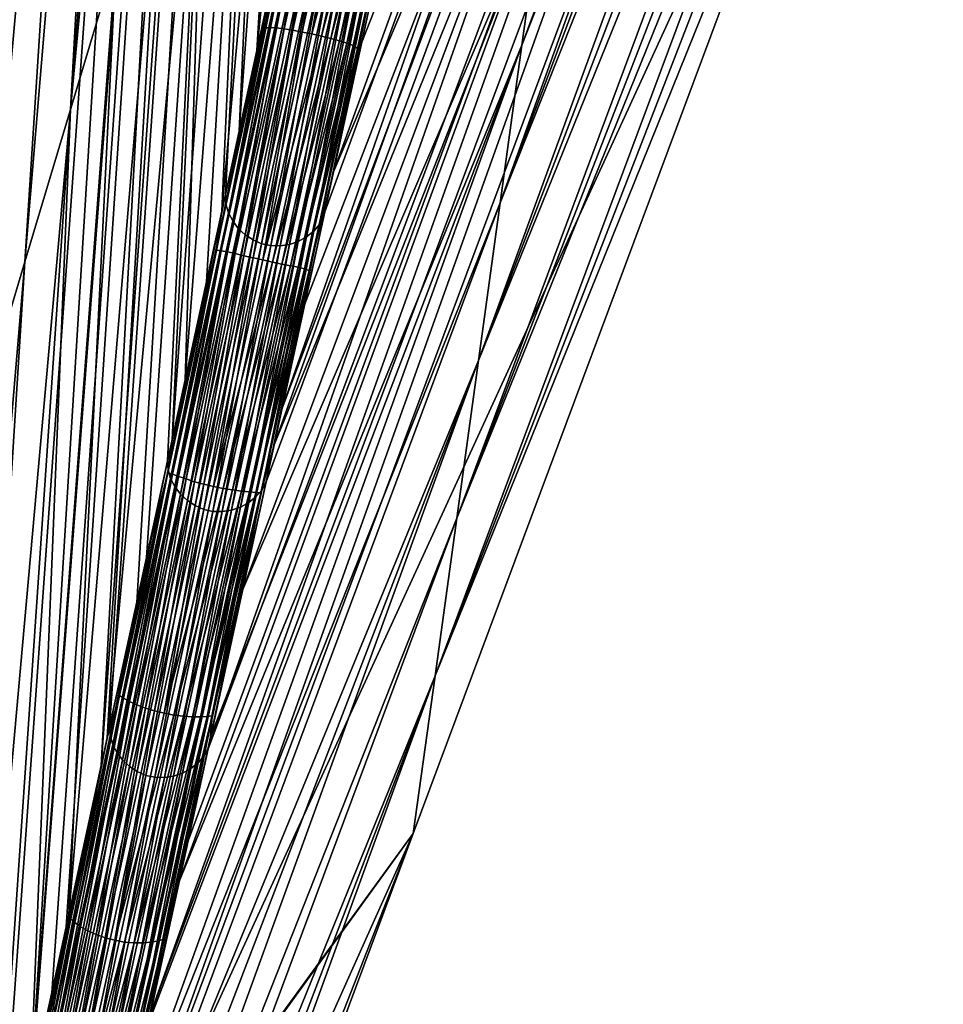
# Model space of a CAD drawing. Header units: millimetres. Extents: x -208 to -25, y 23 to 205.
# Tile 7 of 256: x -133 to -121, y 42 to 56. Entities that reach past the tile are written whole.
import ezdxf

# ---------------------------------------------------------------- set-up
doc = ezdxf.new("R2010")
doc.units = ezdxf.units.MM
doc.header["$LTSCALE"] = 65.185185
for name, color, linetype in [('207', 7, 'CONTINUOUS'), ('239', 7, 'CONTINUOUS'), ('337', 7, 'CONTINUOUS'), ('379', 7, 'CONTINUOUS'), ('396', 7, 'CONTINUOUS'), ('397', 7, 'CONTINUOUS'), ('439', 7, 'CONTINUOUS'), ('458', 7, 'CONTINUOUS')]:
    doc.layers.add(name, color=color, linetype=linetype)

msp = doc.modelspace()

# ---------------------------------------------------------------- linework, layer by layer
at = {"layer": '207', "linetype": 'Continuous'}
for points in [[(-128.44, 78.3, 16.051), (-129.144, 77.199, 27.117), (-130.186, 54.244, 17.906), (-128.44, 78.3, 16.051)], [(-129.749, 56.249, 12.88), (-128.44, 78.3, 16.051), (-130.186, 54.244, 17.906), (-129.749, 56.249, 12.88)], [(-129.144, 77.199, 27.117), (-129.89, 76.03, 38.882), (-131.108, 50.008, 28.51), (-129.144, 77.199, 27.117)], [(-130.636, 52.177, 23.083), (-129.144, 77.199, 27.117), (-131.108, 50.008, 28.51), (-130.636, 52.177, 23.083)], [(-130.375, 53.376, 20.082), (-129.144, 77.199, 27.117), (-130.636, 52.177, 23.083), (-130.375, 53.376, 20.082)], [(-130.186, 54.244, 17.906), (-129.144, 77.199, 27.117), (-130.375, 53.376, 20.082), (-130.186, 54.244, 17.906)], [(-129.89, 76.03, 38.882), (-130.496, 74.408, 47.588), (-132.079, 45.544, 39.663), (-129.89, 76.03, 38.882)], [(-131.965, 46.069, 38.352), (-129.89, 76.03, 38.882), (-132.079, 45.544, 39.663), (-131.965, 46.069, 38.352)], [(-131.593, 47.777, 34.087), (-129.89, 76.03, 38.882), (-131.965, 46.069, 38.352), (-131.593, 47.777, 34.087)], [(-131.17, 49.723, 29.222), (-129.89, 76.03, 38.882), (-131.593, 47.777, 34.087), (-131.17, 49.723, 29.222)], [(-131.108, 50.008, 28.51), (-129.89, 76.03, 38.882), (-131.17, 49.723, 29.222), (-131.108, 50.008, 28.51)], [(-130.496, 74.408, 47.588), (-131.099, 72.792, 56.24), (-133.043, 41.113, 50.715), (-130.496, 74.408, 47.588)], [(-132.759, 42.418, 47.46), (-130.496, 74.408, 47.588), (-133.043, 41.113, 50.715), (-132.759, 42.418, 47.46)], [(-132.561, 43.328, 45.189), (-130.496, 74.408, 47.588), (-132.759, 42.418, 47.46), (-132.561, 43.328, 45.189)], [(-132.079, 45.544, 39.663), (-130.496, 74.408, 47.588), (-132.561, 43.328, 45.189), (-132.079, 45.544, 39.663)], [(-133.043, 41.113, 50.715), (-131.099, 72.792, 56.24), (-133.525, 38.902, 56.24), (-133.043, 41.113, 50.715)]]:
    msp.add_3dface(points, dxfattribs=at)
at = {"layer": '239', "linetype": 'Continuous'}
for points in [[(-129.586, 57, 10.997), (-129.749, 56.249, 12.88), (-130.369, 53.243, 20.061), (-129.586, 57, 10.997)], [(-129.576, 56.884, 10.941), (-129.586, 57, 10.997), (-130.369, 53.243, 20.061), (-129.576, 56.884, 10.941)], [(-130.334, 53.125, 20.017), (-129.576, 56.884, 10.941), (-130.369, 53.243, 20.061), (-130.334, 53.125, 20.017)], [(-129.541, 56.765, 10.897), (-129.576, 56.884, 10.941), (-130.334, 53.125, 20.017), (-129.541, 56.765, 10.897)], [(-130.276, 53.013, 19.977), (-129.541, 56.765, 10.897), (-130.334, 53.125, 20.017), (-130.276, 53.013, 19.977)], [(-129.484, 56.653, 10.857), (-129.541, 56.765, 10.897), (-130.276, 53.013, 19.977), (-129.484, 56.653, 10.857)], [(-130.199, 52.911, 19.943), (-129.484, 56.653, 10.857), (-130.276, 53.013, 19.977), (-130.199, 52.911, 19.943)], [(-129.406, 56.552, 10.823), (-129.484, 56.653, 10.857), (-130.199, 52.911, 19.943), (-129.406, 56.552, 10.823)], [(-128.293, 56.604, 10.941), (-128.374, 56.511, 10.897), (-129.085, 52.964, 20.061), (-128.293, 56.604, 10.941)], [(-129.011, 53.14, 19.936), (-128.293, 56.604, 10.941), (-129.085, 52.964, 20.061), (-129.011, 53.14, 19.936)], [(-128.399, 55.955, 12.88), (-128.293, 56.604, 10.941), (-129.011, 53.14, 19.936), (-128.399, 55.955, 12.88)], [(-130.105, 52.823, 19.916), (-129.406, 56.552, 10.823), (-130.199, 52.911, 19.943), (-130.105, 52.823, 19.916)], [(-129.312, 56.464, 10.796), (-129.406, 56.552, 10.823), (-130.105, 52.823, 19.916), (-129.312, 56.464, 10.796)], [(-129.997, 52.752, 19.897), (-129.312, 56.464, 10.796), (-130.105, 52.823, 19.916), (-129.997, 52.752, 19.897)], [(-129.205, 56.393, 10.777), (-129.312, 56.464, 10.796), (-129.997, 52.752, 19.897), (-129.205, 56.393, 10.777)], [(-128.374, 56.511, 10.897), (-128.473, 56.433, 10.857), (-129.165, 52.871, 20.017), (-128.374, 56.511, 10.897)], [(-129.085, 52.964, 20.061), (-128.374, 56.511, 10.897), (-129.165, 52.871, 20.017), (-129.085, 52.964, 20.061)], [(-129.88, 52.701, 19.887), (-129.205, 56.393, 10.777), (-129.997, 52.752, 19.897), (-129.88, 52.701, 19.887)], [(-129.087, 56.342, 10.767), (-129.205, 56.393, 10.777), (-129.88, 52.701, 19.887), (-129.087, 56.342, 10.767)], [(-129.755, 52.674, 19.887), (-129.087, 56.342, 10.767), (-129.88, 52.701, 19.887), (-129.755, 52.674, 19.887)], [(-128.963, 56.315, 10.767), (-129.087, 56.342, 10.767), (-129.755, 52.674, 19.887), (-128.963, 56.315, 10.767)], [(-128.707, 56.332, 10.796), (-128.834, 56.312, 10.777), (-129.499, 52.691, 19.916), (-128.707, 56.332, 10.796)], [(-129.377, 52.732, 19.943), (-128.707, 56.332, 10.796), (-129.499, 52.691, 19.916), (-129.377, 52.732, 19.943)], [(-128.585, 56.373, 10.823), (-128.707, 56.332, 10.796), (-129.377, 52.732, 19.943), (-128.585, 56.373, 10.823)], [(-129.264, 52.793, 19.977), (-128.585, 56.373, 10.823), (-129.377, 52.732, 19.943), (-129.264, 52.793, 19.977)], [(-128.473, 56.433, 10.857), (-128.585, 56.373, 10.823), (-129.264, 52.793, 19.977), (-128.473, 56.433, 10.857)], [(-129.165, 52.871, 20.017), (-128.473, 56.433, 10.857), (-129.264, 52.793, 19.977), (-129.165, 52.871, 20.017)], [(-129.749, 56.249, 12.88), (-130.186, 54.244, 17.906), (-130.369, 53.243, 20.061), (-129.749, 56.249, 12.88)], [(-129.627, 52.671, 19.897), (-128.963, 56.315, 10.767), (-129.755, 52.674, 19.887), (-129.627, 52.671, 19.897)], [(-128.834, 56.312, 10.777), (-128.963, 56.315, 10.767), (-129.627, 52.671, 19.897), (-128.834, 56.312, 10.777)], [(-129.499, 52.691, 19.916), (-128.834, 56.312, 10.777), (-129.627, 52.671, 19.897), (-129.499, 52.691, 19.916)], [(-130.186, 54.244, 17.906), (-130.375, 53.376, 20.082), (-130.369, 53.243, 20.061), (-130.186, 54.244, 17.906)], [(-130.375, 53.376, 20.082), (-130.636, 52.177, 23.083), (-131.162, 49.599, 29.179), (-130.375, 53.376, 20.082)], [(-130.369, 53.243, 20.061), (-130.375, 53.376, 20.082), (-131.162, 49.599, 29.179), (-130.369, 53.243, 20.061)], [(-131.127, 49.48, 29.135), (-130.369, 53.243, 20.061), (-131.162, 49.599, 29.179), (-131.127, 49.48, 29.135)], [(-130.334, 53.125, 20.017), (-130.369, 53.243, 20.061), (-131.127, 49.48, 29.135), (-130.334, 53.125, 20.017)], [(-131.069, 49.368, 29.095), (-130.334, 53.125, 20.017), (-131.127, 49.48, 29.135), (-131.069, 49.368, 29.095)], [(-130.276, 53.013, 19.977), (-130.334, 53.125, 20.017), (-131.069, 49.368, 29.095), (-130.276, 53.013, 19.977)], [(-129.011, 53.14, 19.936), (-129.085, 52.964, 20.061), (-129.597, 50.446, 26.677), (-129.011, 53.14, 19.936)], [(-130.992, 49.266, 29.061), (-130.276, 53.013, 19.977), (-131.069, 49.368, 29.095), (-130.992, 49.266, 29.061)], [(-130.199, 52.911, 19.943), (-130.276, 53.013, 19.977), (-130.992, 49.266, 29.061), (-130.199, 52.911, 19.943)], [(-129.085, 52.964, 20.061), (-129.165, 52.871, 20.017), (-129.877, 49.319, 29.179), (-129.085, 52.964, 20.061)], [(-129.817, 49.436, 29.203), (-129.085, 52.964, 20.061), (-129.877, 49.319, 29.179), (-129.817, 49.436, 29.203)], [(-129.597, 50.446, 26.677), (-129.085, 52.964, 20.061), (-129.817, 49.436, 29.203), (-129.597, 50.446, 26.677)], [(-130.898, 49.178, 29.034), (-130.199, 52.911, 19.943), (-130.992, 49.266, 29.061), (-130.898, 49.178, 29.034)], [(-130.105, 52.823, 19.916), (-130.199, 52.911, 19.943), (-130.898, 49.178, 29.034), (-130.105, 52.823, 19.916)], [(-130.791, 49.107, 29.015), (-130.105, 52.823, 19.916), (-130.898, 49.178, 29.034), (-130.791, 49.107, 29.015)], [(-129.997, 52.752, 19.897), (-130.105, 52.823, 19.916), (-130.791, 49.107, 29.015), (-129.997, 52.752, 19.897)], [(-129.165, 52.871, 20.017), (-129.264, 52.793, 19.977), (-129.958, 49.226, 29.135), (-129.165, 52.871, 20.017)], [(-129.877, 49.319, 29.179), (-129.165, 52.871, 20.017), (-129.958, 49.226, 29.135), (-129.877, 49.319, 29.179)], [(-130.673, 49.056, 29.005), (-129.997, 52.752, 19.897), (-130.791, 49.107, 29.015), (-130.673, 49.056, 29.005)], [(-129.88, 52.701, 19.887), (-129.997, 52.752, 19.897), (-130.673, 49.056, 29.005), (-129.88, 52.701, 19.887)], [(-130.548, 49.029, 29.005), (-129.88, 52.701, 19.887), (-130.673, 49.056, 29.005), (-130.548, 49.029, 29.005)], [(-129.755, 52.674, 19.887), (-129.88, 52.701, 19.887), (-130.548, 49.029, 29.005), (-129.755, 52.674, 19.887)], [(-129.499, 52.691, 19.916), (-129.627, 52.671, 19.897), (-130.292, 49.046, 29.034), (-129.499, 52.691, 19.916)], [(-130.17, 49.087, 29.061), (-129.499, 52.691, 19.916), (-130.292, 49.046, 29.034), (-130.17, 49.087, 29.061)], [(-129.377, 52.732, 19.943), (-129.499, 52.691, 19.916), (-130.17, 49.087, 29.061), (-129.377, 52.732, 19.943)], [(-130.057, 49.148, 29.095), (-129.377, 52.732, 19.943), (-130.17, 49.087, 29.061), (-130.057, 49.148, 29.095)], [(-129.264, 52.793, 19.977), (-129.377, 52.732, 19.943), (-130.057, 49.148, 29.095), (-129.264, 52.793, 19.977)], [(-129.958, 49.226, 29.135), (-129.264, 52.793, 19.977), (-130.057, 49.148, 29.095), (-129.958, 49.226, 29.135)], [(-130.42, 49.026, 29.015), (-129.755, 52.674, 19.887), (-130.548, 49.029, 29.005), (-130.42, 49.026, 29.015)], [(-129.627, 52.671, 19.897), (-129.755, 52.674, 19.887), (-130.42, 49.026, 29.015), (-129.627, 52.671, 19.897)], [(-130.292, 49.046, 29.034), (-129.627, 52.671, 19.897), (-130.42, 49.026, 29.015), (-130.292, 49.046, 29.034)], [(-130.636, 52.177, 23.083), (-131.108, 50.008, 28.51), (-131.162, 49.599, 29.179), (-130.636, 52.177, 23.083)], [(-131.108, 50.008, 28.51), (-131.17, 49.723, 29.222), (-131.162, 49.599, 29.179), (-131.108, 50.008, 28.51)], [(-131.17, 49.723, 29.222), (-131.593, 47.777, 34.087), (-131.956, 45.95, 38.296), (-131.17, 49.723, 29.222)], [(-131.162, 49.599, 29.179), (-131.17, 49.723, 29.222), (-131.956, 45.95, 38.296), (-131.162, 49.599, 29.179)], [(-131.921, 45.832, 38.251), (-131.162, 49.599, 29.179), (-131.956, 45.95, 38.296), (-131.921, 45.832, 38.251)], [(-131.127, 49.48, 29.135), (-131.162, 49.599, 29.179), (-131.921, 45.832, 38.251), (-131.127, 49.48, 29.135)], [(-131.864, 45.72, 38.212), (-131.127, 49.48, 29.135), (-131.921, 45.832, 38.251), (-131.864, 45.72, 38.212)], [(-131.069, 49.368, 29.095), (-131.127, 49.48, 29.135), (-131.864, 45.72, 38.212), (-131.069, 49.368, 29.095)], [(-131.786, 45.618, 38.177), (-131.069, 49.368, 29.095), (-131.864, 45.72, 38.212), (-131.786, 45.618, 38.177)], [(-130.992, 49.266, 29.061), (-131.069, 49.368, 29.095), (-131.786, 45.618, 38.177), (-130.992, 49.266, 29.061)], [(-129.877, 49.319, 29.179), (-129.958, 49.226, 29.135), (-130.671, 45.671, 38.296), (-129.877, 49.319, 29.179)], [(-130.614, 45.772, 38.36), (-129.877, 49.319, 29.179), (-130.671, 45.671, 38.296), (-130.614, 45.772, 38.36)], [(-129.817, 49.436, 29.203), (-129.877, 49.319, 29.179), (-130.614, 45.772, 38.36), (-129.817, 49.436, 29.203)], [(-131.692, 45.529, 38.15), (-130.992, 49.266, 29.061), (-131.786, 45.618, 38.177), (-131.692, 45.529, 38.15)], [(-130.898, 49.178, 29.034), (-130.992, 49.266, 29.061), (-131.692, 45.529, 38.15), (-130.898, 49.178, 29.034)], [(-131.585, 45.458, 38.131), (-130.898, 49.178, 29.034), (-131.692, 45.529, 38.15), (-131.585, 45.458, 38.131)], [(-130.791, 49.107, 29.015), (-130.898, 49.178, 29.034), (-131.585, 45.458, 38.131), (-130.791, 49.107, 29.015)], [(-129.958, 49.226, 29.135), (-130.057, 49.148, 29.095), (-130.752, 45.577, 38.251), (-129.958, 49.226, 29.135)], [(-130.671, 45.671, 38.296), (-129.958, 49.226, 29.135), (-130.752, 45.577, 38.251), (-130.671, 45.671, 38.296)], [(-131.467, 45.407, 38.121), (-130.791, 49.107, 29.015), (-131.585, 45.458, 38.131), (-131.467, 45.407, 38.121)], [(-130.673, 49.056, 29.005), (-130.791, 49.107, 29.015), (-131.467, 45.407, 38.121), (-130.673, 49.056, 29.005)], [(-131.342, 45.38, 38.121), (-130.673, 49.056, 29.005), (-131.467, 45.407, 38.121), (-131.342, 45.38, 38.121)], [(-130.548, 49.029, 29.005), (-130.673, 49.056, 29.005), (-131.342, 45.38, 38.121), (-130.548, 49.029, 29.005)], [(-130.292, 49.046, 29.034), (-130.42, 49.026, 29.015), (-131.086, 45.397, 38.15), (-130.292, 49.046, 29.034)], [(-130.964, 45.439, 38.177), (-130.292, 49.046, 29.034), (-131.086, 45.397, 38.15), (-130.964, 45.439, 38.177)], [(-130.17, 49.087, 29.061), (-130.292, 49.046, 29.034), (-130.964, 45.439, 38.177), (-130.17, 49.087, 29.061)], [(-130.851, 45.499, 38.212), (-130.17, 49.087, 29.061), (-130.964, 45.439, 38.177), (-130.851, 45.499, 38.212)], [(-130.057, 49.148, 29.095), (-130.17, 49.087, 29.061), (-130.851, 45.499, 38.212), (-130.057, 49.148, 29.095)], [(-130.752, 45.577, 38.251), (-130.057, 49.148, 29.095), (-130.851, 45.499, 38.212), (-130.752, 45.577, 38.251)], [(-131.213, 45.377, 38.131), (-130.548, 49.029, 29.005), (-131.342, 45.38, 38.121), (-131.213, 45.377, 38.131)], [(-130.42, 49.026, 29.015), (-130.548, 49.029, 29.005), (-131.213, 45.377, 38.131), (-130.42, 49.026, 29.015)], [(-131.086, 45.397, 38.15), (-130.42, 49.026, 29.015), (-131.213, 45.377, 38.131), (-131.086, 45.397, 38.15)], [(-131.593, 47.777, 34.087), (-131.965, 46.069, 38.352), (-131.956, 45.95, 38.296), (-131.593, 47.777, 34.087)], [(-131.965, 46.069, 38.352), (-132.079, 45.544, 39.663), (-132.75, 42.299, 47.411), (-131.965, 46.069, 38.352)], [(-131.956, 45.95, 38.296), (-131.965, 46.069, 38.352), (-132.75, 42.299, 47.411), (-131.956, 45.95, 38.296)], [(-132.716, 42.18, 47.367), (-131.956, 45.95, 38.296), (-132.75, 42.299, 47.411), (-132.716, 42.18, 47.367)], [(-131.921, 45.832, 38.251), (-131.956, 45.95, 38.296), (-132.716, 42.18, 47.367), (-131.921, 45.832, 38.251)], [(-132.658, 42.068, 47.327), (-131.921, 45.832, 38.251), (-132.716, 42.18, 47.367), (-132.658, 42.068, 47.327)], [(-131.864, 45.72, 38.212), (-131.921, 45.832, 38.251), (-132.658, 42.068, 47.327), (-131.864, 45.72, 38.212)], [(-132.581, 41.966, 47.293), (-131.864, 45.72, 38.212), (-132.658, 42.068, 47.327), (-132.581, 41.966, 47.293)], [(-131.786, 45.618, 38.177), (-131.864, 45.72, 38.212), (-132.581, 41.966, 47.293), (-131.786, 45.618, 38.177)], [(-130.671, 45.671, 38.296), (-130.752, 45.577, 38.251), (-131.465, 42.02, 47.411), (-130.671, 45.671, 38.296)], [(-131.408, 42.124, 47.46), (-130.671, 45.671, 38.296), (-131.465, 42.02, 47.411), (-131.408, 42.124, 47.46)], [(-130.888, 44.511, 41.505), (-130.671, 45.671, 38.296), (-131.408, 42.124, 47.46), (-130.888, 44.511, 41.505)], [(-130.614, 45.772, 38.36), (-130.671, 45.671, 38.296), (-130.888, 44.511, 41.505), (-130.614, 45.772, 38.36)], [(-132.079, 45.544, 39.663), (-132.561, 43.328, 45.189), (-132.75, 42.299, 47.411), (-132.079, 45.544, 39.663)], [(-132.487, 41.878, 47.266), (-131.786, 45.618, 38.177), (-132.581, 41.966, 47.293), (-132.487, 41.878, 47.266)], [(-131.692, 45.529, 38.15), (-131.786, 45.618, 38.177), (-132.487, 41.878, 47.266), (-131.692, 45.529, 38.15)], [(-132.379, 41.806, 47.246), (-131.692, 45.529, 38.15), (-132.487, 41.878, 47.266), (-132.379, 41.806, 47.246)], [(-131.585, 45.458, 38.131), (-131.692, 45.529, 38.15), (-132.379, 41.806, 47.246), (-131.585, 45.458, 38.131)], [(-130.752, 45.577, 38.251), (-130.851, 45.499, 38.212), (-131.546, 41.926, 47.367), (-130.752, 45.577, 38.251)], [(-131.465, 42.02, 47.411), (-130.752, 45.577, 38.251), (-131.546, 41.926, 47.367), (-131.465, 42.02, 47.411)], [(-132.261, 41.755, 47.236), (-131.585, 45.458, 38.131), (-132.379, 41.806, 47.246), (-132.261, 41.755, 47.236)], [(-131.467, 45.407, 38.121), (-131.585, 45.458, 38.131), (-132.261, 41.755, 47.236), (-131.467, 45.407, 38.121)], [(-132.136, 41.728, 47.236), (-131.467, 45.407, 38.121), (-132.261, 41.755, 47.236), (-132.136, 41.728, 47.236)], [(-131.342, 45.38, 38.121), (-131.467, 45.407, 38.121), (-132.136, 41.728, 47.236), (-131.342, 45.38, 38.121)], [(-131.086, 45.397, 38.15), (-131.213, 45.377, 38.131), (-131.88, 41.746, 47.266), (-131.086, 45.397, 38.15)], [(-131.758, 41.787, 47.293), (-131.086, 45.397, 38.15), (-131.88, 41.746, 47.266), (-131.758, 41.787, 47.293)], [(-130.964, 45.439, 38.177), (-131.086, 45.397, 38.15), (-131.758, 41.787, 47.293), (-130.964, 45.439, 38.177)], [(-131.645, 41.848, 47.327), (-130.964, 45.439, 38.177), (-131.758, 41.787, 47.293), (-131.645, 41.848, 47.327)], [(-130.851, 45.499, 38.212), (-130.964, 45.439, 38.177), (-131.645, 41.848, 47.327), (-130.851, 45.499, 38.212)], [(-131.546, 41.926, 47.367), (-130.851, 45.499, 38.212), (-131.645, 41.848, 47.327), (-131.546, 41.926, 47.367)], [(-132.008, 41.726, 47.246), (-131.342, 45.38, 38.121), (-132.136, 41.728, 47.236), (-132.008, 41.726, 47.246)], [(-131.213, 45.377, 38.131), (-131.342, 45.38, 38.121), (-132.008, 41.726, 47.246), (-131.213, 45.377, 38.131)], [(-131.88, 41.746, 47.266), (-131.213, 45.377, 38.131), (-132.008, 41.726, 47.246), (-131.88, 41.746, 47.266)], [(-132.561, 43.328, 45.189), (-132.759, 42.418, 47.46), (-132.75, 42.299, 47.411), (-132.561, 43.328, 45.189)], [(-132.759, 42.418, 47.46), (-133.043, 41.113, 50.715), (-133.517, 38.729, 56.24), (-132.759, 42.418, 47.46)], [(-132.75, 42.299, 47.411), (-132.759, 42.418, 47.46), (-133.517, 38.729, 56.24), (-132.75, 42.299, 47.411)], [(-132.716, 42.18, 47.367), (-132.75, 42.299, 47.411), (-133.517, 38.729, 56.24), (-132.716, 42.18, 47.367)]]:
    msp.add_3dface(points, dxfattribs=at)
at = {"layer": '337', "linetype": 'Continuous'}
for points in [[(-120.993, 69.707, 16.907), (-120.912, 69.157, 21.297), (-126.308, 55.423, 18.233), (-120.993, 69.707, 16.907)], [(-126.01, 57.586, 10.632), (-120.993, 69.707, 16.907), (-126.308, 55.423, 18.233), (-126.01, 57.586, 10.632)], [(-120.912, 69.157, 21.297), (-120.829, 68.587, 25.839), (-126.607, 53.26, 25.835), (-120.912, 69.157, 21.297)], [(-126.308, 55.423, 18.233), (-120.912, 69.157, 21.297), (-126.607, 53.26, 25.835), (-126.308, 55.423, 18.233)], [(-120.829, 68.587, 25.839), (-120.743, 67.998, 30.544), (-126.607, 53.26, 25.835), (-120.829, 68.587, 25.839)], [(-120.743, 67.998, 30.544), (-120.654, 67.389, 35.408), (-126.905, 51.097, 33.436), (-120.743, 67.998, 30.544)], [(-126.607, 53.26, 25.835), (-120.743, 67.998, 30.544), (-126.905, 51.097, 33.436), (-126.607, 53.26, 25.835)], [(-120.654, 67.389, 35.408), (-120.562, 66.761, 40.43), (-126.905, 51.097, 33.436), (-120.654, 67.389, 35.408)], [(-126.905, 51.097, 33.436), (-120.562, 66.761, 40.43), (-127.203, 48.934, 41.037), (-126.905, 51.097, 33.436)], [(-127.203, 48.934, 41.037), (-120.562, 66.761, 40.43), (-120.622, 65.906, 44.423), (-127.203, 48.934, 41.037)], [(-120.683, 65.058, 48.364), (-127.203, 48.934, 41.037), (-120.622, 65.906, 44.423), (-120.683, 65.058, 48.364)], [(-127.501, 46.771, 48.639), (-127.203, 48.934, 41.037), (-120.683, 65.058, 48.364), (-127.501, 46.771, 48.639)], [(-120.744, 64.21, 52.302), (-127.501, 46.771, 48.639), (-120.683, 65.058, 48.364), (-120.744, 64.21, 52.302)], [(-120.804, 63.362, 56.24), (-127.501, 46.771, 48.639), (-120.744, 64.21, 52.302), (-120.804, 63.362, 56.24)], [(-125.115, 64.075, -12.172), (-125.414, 61.912, -4.571), (-128.893, 53.688, -9.05), (-125.115, 64.075, -12.172)], [(-128.507, 55.464, -13.111), (-125.115, 64.075, -12.172), (-128.893, 53.688, -9.05), (-128.507, 55.464, -13.111)], [(-128.12, 57.244, -17.181), (-125.115, 64.075, -12.172), (-128.507, 55.464, -13.111), (-128.12, 57.244, -17.181)], [(-127.8, 44.609, 56.24), (-127.501, 46.771, 48.639), (-120.804, 63.362, 56.24), (-127.8, 44.609, 56.24)], [(-125.414, 61.912, -4.571), (-125.712, 59.749, 3.03), (-129.708, 49.94, -0.505), (-125.414, 61.912, -4.571)], [(-129.29, 51.861, -4.881), (-125.414, 61.912, -4.571), (-129.708, 49.94, -0.505), (-129.29, 51.861, -4.881)], [(-128.893, 53.688, -9.05), (-125.414, 61.912, -4.571), (-129.29, 51.861, -4.881), (-128.893, 53.688, -9.05)], [(-125.712, 59.749, 3.03), (-126.01, 57.586, 10.632), (-130.141, 47.949, 4.027), (-125.712, 59.749, 3.03)], [(-129.708, 49.94, -0.505), (-125.712, 59.749, 3.03), (-130.141, 47.949, 4.027), (-129.708, 49.94, -0.505)], [(-126.01, 57.586, 10.632), (-126.308, 55.423, 18.233), (-131.011, 43.953, 13.096), (-126.01, 57.586, 10.632)], [(-130.579, 45.937, 8.597), (-126.01, 57.586, 10.632), (-131.011, 43.953, 13.096), (-130.579, 45.937, 8.597)], [(-130.141, 47.949, 4.027), (-126.01, 57.586, 10.632), (-130.579, 45.937, 8.597), (-130.141, 47.949, 4.027)], [(-126.308, 55.423, 18.233), (-126.607, 53.26, 25.835), (-131.87, 40.003, 22.05), (-126.308, 55.423, 18.233)], [(-131.437, 41.992, 17.542), (-126.308, 55.423, 18.233), (-131.87, 40.003, 22.05), (-131.437, 41.992, 17.542)], [(-131.011, 43.953, 13.096), (-126.308, 55.423, 18.233), (-131.437, 41.992, 17.542), (-131.011, 43.953, 13.096)], [(-126.607, 53.26, 25.835), (-126.905, 51.097, 33.436), (-132.32, 37.934, 26.736), (-126.607, 53.26, 25.835)], [(-131.87, 40.003, 22.05), (-126.607, 53.26, 25.835), (-132.32, 37.934, 26.736), (-131.87, 40.003, 22.05)], [(-126.905, 51.097, 33.436), (-127.203, 48.934, 41.037), (-133.267, 33.58, 36.583), (-126.905, 51.097, 33.436)], [(-132.789, 35.777, 31.617), (-126.905, 51.097, 33.436), (-133.267, 33.58, 36.583), (-132.789, 35.777, 31.617)], [(-132.32, 37.934, 26.736), (-126.905, 51.097, 33.436), (-132.789, 35.777, 31.617), (-132.32, 37.934, 26.736)], [(-127.203, 48.934, 41.037), (-127.501, 46.771, 48.639), (-133.743, 31.394, 41.521), (-127.203, 48.934, 41.037)], [(-133.267, 33.58, 36.583), (-127.203, 48.934, 41.037), (-133.743, 31.394, 41.521), (-133.267, 33.58, 36.583)], [(-127.501, 46.771, 48.639), (-127.8, 44.609, 56.24), (-134.689, 27.046, 51.334), (-127.501, 46.771, 48.639)], [(-134.216, 29.22, 46.428), (-127.501, 46.771, 48.639), (-134.689, 27.046, 51.334), (-134.216, 29.22, 46.428)], [(-133.743, 31.394, 41.521), (-127.501, 46.771, 48.639), (-134.216, 29.22, 46.428), (-133.743, 31.394, 41.521)], [(-134.689, 27.046, 51.334), (-127.8, 44.609, 56.24), (-135.161, 24.874, 56.24), (-134.689, 27.046, 51.334)]]:
    msp.add_3dface(points, dxfattribs=at)
at = {"layer": '379', "linetype": 'Continuous'}
for points in [[(-131.107, 72.951, 56.24), (-132.356, 73.261, 56.24), (-152.719, 46.062, 56.24), (-131.107, 72.951, 56.24)], [(-131.099, 72.792, 56.24), (-131.107, 72.951, 56.24), (-152.719, 46.062, 56.24), (-131.099, 72.792, 56.24)], [(-131.099, 72.792, 56.24), (-152.719, 46.062, 56.24), (-134.837, 66.61, 56.24), (-131.099, 72.792, 56.24)], [(-133.525, 38.902, 56.24), (-131.099, 72.792, 56.24), (-135.009, 46.177, 56.24), (-133.525, 38.902, 56.24)], [(-135.009, 46.177, 56.24), (-131.099, 72.792, 56.24), (-133.58, 66.142, 56.24), (-135.009, 46.177, 56.24)], [(-120.298, 70.442, 56.24), (-132.173, 38.607, 56.24), (-120.804, 63.362, 56.24), (-120.298, 70.442, 56.24)], [(-132.173, 38.607, 56.24), (-127.8, 44.609, 56.24), (-120.804, 63.362, 56.24), (-132.173, 38.607, 56.24)], [(-127.8, 44.609, 56.24), (-132.252, 38.453, 56.24), (-136.512, 25.168, 56.24), (-127.8, 44.609, 56.24)], [(-135.161, 24.874, 56.24), (-127.8, 44.609, 56.24), (-136.512, 25.168, 56.24), (-135.161, 24.874, 56.24)], [(-132.173, 38.607, 56.24), (-132.252, 38.453, 56.24), (-127.8, 44.609, 56.24), (-132.173, 38.607, 56.24)]]:
    msp.add_3dface(points, dxfattribs=at)
at = {"layer": '396', "linetype": 'Continuous'}
for points in [[(-129.177, 58.694, -20.173), (-129.838, 55.656, -13.215), (-129.468, 57.538, -17.181), (-129.177, 58.694, -20.173)], [(-129.838, 55.656, -13.215), (-129.177, 58.694, -20.173), (-129.768, 55.667, -13.573), (-129.838, 55.656, -13.215)], [(-129.768, 55.667, -13.573), (-129.177, 58.694, -20.173), (-129.103, 58.72, -20.567), (-129.768, 55.667, -13.573)], [(-129.768, 55.667, -13.573), (-129.103, 58.72, -20.567), (-129.678, 55.662, -13.872), (-129.768, 55.667, -13.573)], [(-129.678, 55.662, -13.872), (-129.103, 58.72, -20.567), (-129.01, 58.729, -20.895), (-129.678, 55.662, -13.872)], [(-129.678, 55.662, -13.872), (-129.01, 58.729, -20.895), (-129.57, 55.649, -14.115), (-129.678, 55.662, -13.872)], [(-129.57, 55.649, -14.115), (-129.01, 58.729, -20.895), (-128.9, 58.726, -21.163), (-129.57, 55.649, -14.115)], [(-129.57, 55.649, -14.115), (-128.9, 58.726, -21.163), (-129.45, 55.629, -14.296), (-129.57, 55.649, -14.115)], [(-129.45, 55.629, -14.296), (-128.9, 58.726, -21.163), (-128.779, 58.714, -21.361), (-129.45, 55.629, -14.296)], [(-129.45, 55.629, -14.296), (-128.779, 58.714, -21.361), (-129.322, 55.604, -14.41), (-129.45, 55.629, -14.296)], [(-129.322, 55.604, -14.41), (-128.779, 58.714, -21.361), (-128.649, 58.694, -21.486), (-129.322, 55.604, -14.41)], [(-129.322, 55.604, -14.41), (-128.649, 58.694, -21.486), (-129.189, 55.578, -14.456), (-129.322, 55.604, -14.41)], [(-129.189, 55.578, -14.456), (-128.649, 58.694, -21.486), (-128.516, 58.67, -21.537), (-129.189, 55.578, -14.456)], [(-129.189, 55.578, -14.456), (-128.516, 58.67, -21.537), (-128.385, 58.636, -21.487), (-129.189, 55.578, -14.456)], [(-129.057, 55.546, -14.41), (-129.189, 55.578, -14.456), (-128.385, 58.636, -21.487), (-129.057, 55.546, -14.41)], [(-129.057, 55.546, -14.41), (-128.385, 58.636, -21.487), (-128.259, 58.601, -21.364), (-129.057, 55.546, -14.41)], [(-128.93, 55.516, -14.298), (-129.057, 55.546, -14.41), (-128.259, 58.601, -21.364), (-128.93, 55.516, -14.298)], [(-128.93, 55.516, -14.298), (-128.259, 58.601, -21.364), (-128.143, 58.562, -21.166), (-128.93, 55.516, -14.298)], [(-128.812, 55.484, -14.118), (-128.93, 55.516, -14.298), (-128.143, 58.562, -21.166), (-128.812, 55.484, -14.118)], [(-128.812, 55.484, -14.118), (-128.143, 58.562, -21.166), (-128.043, 58.519, -20.899), (-128.812, 55.484, -14.118)], [(-128.709, 55.452, -13.875), (-128.812, 55.484, -14.118), (-128.043, 58.519, -20.899), (-128.709, 55.452, -13.875)], [(-128.709, 55.452, -13.875), (-128.043, 58.519, -20.899), (-127.961, 58.472, -20.571), (-128.709, 55.452, -13.875)], [(-128.625, 55.418, -13.577), (-128.709, 55.452, -13.875), (-127.961, 58.472, -20.571), (-128.625, 55.418, -13.577)], [(-128.625, 55.418, -13.577), (-127.961, 58.472, -20.571), (-127.905, 58.417, -20.178), (-128.625, 55.418, -13.577)], [(-128.565, 55.379, -13.22), (-128.625, 55.418, -13.577), (-127.905, 58.417, -20.178), (-128.565, 55.379, -13.22)], [(-128.12, 57.244, -17.181), (-128.565, 55.379, -13.22), (-127.905, 58.417, -20.178), (-128.12, 57.244, -17.181)], [(-129.468, 57.538, -17.181), (-129.838, 55.656, -13.215), (-129.944, 55.349, -12.177), (-129.468, 57.538, -17.181)], [(-128.12, 57.244, -17.181), (-128.507, 55.464, -13.111), (-128.565, 55.379, -13.22), (-128.12, 57.244, -17.181)], [(-129.838, 55.656, -13.215), (-130.501, 52.61, -6.261), (-129.944, 55.349, -12.177), (-129.838, 55.656, -13.215)], [(-130.501, 52.61, -6.261), (-129.838, 55.656, -13.215), (-130.435, 52.605, -6.583), (-130.501, 52.61, -6.261)], [(-130.435, 52.605, -6.583), (-129.838, 55.656, -13.215), (-129.768, 55.667, -13.573), (-130.435, 52.605, -6.583)], [(-130.435, 52.605, -6.583), (-129.768, 55.667, -13.573), (-130.347, 52.588, -6.852), (-130.435, 52.605, -6.583)], [(-130.347, 52.588, -6.852), (-129.768, 55.667, -13.573), (-129.678, 55.662, -13.872), (-130.347, 52.588, -6.852)], [(-130.347, 52.588, -6.852), (-129.678, 55.662, -13.872), (-130.242, 52.564, -7.071), (-130.347, 52.588, -6.852)], [(-130.242, 52.564, -7.071), (-129.678, 55.662, -13.872), (-129.57, 55.649, -14.115), (-130.242, 52.564, -7.071)], [(-130.242, 52.564, -7.071), (-129.57, 55.649, -14.115), (-130.124, 52.536, -7.234), (-130.242, 52.564, -7.071)], [(-130.124, 52.536, -7.234), (-129.57, 55.649, -14.115), (-129.45, 55.629, -14.296), (-130.124, 52.536, -7.234)], [(-130.124, 52.536, -7.234), (-129.45, 55.629, -14.296), (-129.996, 52.506, -7.336), (-130.124, 52.536, -7.234)], [(-129.996, 52.506, -7.336), (-129.45, 55.629, -14.296), (-129.322, 55.604, -14.41), (-129.996, 52.506, -7.336)], [(-129.996, 52.506, -7.336), (-129.322, 55.604, -14.41), (-129.863, 52.478, -7.378), (-129.996, 52.506, -7.336)], [(-129.863, 52.478, -7.378), (-129.322, 55.604, -14.41), (-129.189, 55.578, -14.456), (-129.863, 52.478, -7.378)], [(-129.863, 52.478, -7.378), (-129.189, 55.578, -14.456), (-129.057, 55.546, -14.41), (-129.863, 52.478, -7.378)], [(-129.731, 52.448, -7.337), (-129.863, 52.478, -7.378), (-129.057, 55.546, -14.41), (-129.731, 52.448, -7.337)], [(-129.731, 52.448, -7.337), (-129.057, 55.546, -14.41), (-128.93, 55.516, -14.298), (-129.731, 52.448, -7.337)], [(-129.603, 52.422, -7.235), (-129.731, 52.448, -7.337), (-128.93, 55.516, -14.298), (-129.603, 52.422, -7.235)], [(-129.603, 52.422, -7.235), (-128.93, 55.516, -14.298), (-128.812, 55.484, -14.118), (-129.603, 52.422, -7.235)], [(-129.483, 52.399, -7.073), (-129.603, 52.422, -7.235), (-128.812, 55.484, -14.118), (-129.483, 52.399, -7.073)], [(-129.483, 52.399, -7.073), (-128.812, 55.484, -14.118), (-128.709, 55.452, -13.875), (-129.483, 52.399, -7.073)], [(-129.378, 52.377, -6.855), (-129.483, 52.399, -7.073), (-128.709, 55.452, -13.875), (-129.378, 52.377, -6.855)], [(-129.378, 52.377, -6.855), (-128.709, 55.452, -13.875), (-128.625, 55.418, -13.577), (-129.378, 52.377, -6.855)], [(-129.29, 52.356, -6.587), (-129.378, 52.377, -6.855), (-128.625, 55.418, -13.577), (-129.29, 52.356, -6.587)], [(-129.29, 52.356, -6.587), (-128.625, 55.418, -13.577), (-128.565, 55.379, -13.22), (-129.29, 52.356, -6.587)], [(-128.507, 55.464, -13.111), (-128.893, 53.688, -9.05), (-128.565, 55.379, -13.22), (-128.507, 55.464, -13.111)], [(-129.944, 55.349, -12.177), (-130.501, 52.61, -6.261), (-130.423, 53.148, -7.147), (-129.944, 55.349, -12.177)], [(-129.228, 52.333, -6.265), (-129.29, 52.356, -6.587), (-128.565, 55.379, -13.22), (-129.228, 52.333, -6.265)], [(-128.893, 53.688, -9.05), (-129.228, 52.333, -6.265), (-128.565, 55.379, -13.22), (-128.893, 53.688, -9.05)], [(-128.893, 53.688, -9.05), (-129.29, 51.861, -4.881), (-129.228, 52.333, -6.265), (-128.893, 53.688, -9.05)], [(-130.423, 53.148, -7.147), (-130.501, 52.61, -6.261), (-130.927, 50.835, -1.873), (-130.423, 53.148, -7.147)], [(-130.501, 52.61, -6.261), (-131.166, 49.558, 0.69), (-130.927, 50.835, -1.873), (-130.501, 52.61, -6.261)], [(-131.166, 49.558, 0.69), (-130.501, 52.61, -6.261), (-131.103, 49.538, 0.404), (-131.166, 49.558, 0.69)], [(-131.103, 49.538, 0.404), (-130.501, 52.61, -6.261), (-130.435, 52.605, -6.583), (-131.103, 49.538, 0.404)], [(-131.103, 49.538, 0.404), (-130.435, 52.605, -6.583), (-131.018, 49.507, 0.165), (-131.103, 49.538, 0.404)], [(-131.018, 49.507, 0.165), (-130.435, 52.605, -6.583), (-130.347, 52.588, -6.852), (-131.018, 49.507, 0.165)], [(-131.018, 49.507, 0.165), (-130.347, 52.588, -6.852), (-130.915, 49.473, -0.03), (-131.018, 49.507, 0.165)], [(-130.915, 49.473, -0.03), (-130.347, 52.588, -6.852), (-130.242, 52.564, -7.071), (-130.915, 49.473, -0.03)], [(-130.915, 49.473, -0.03), (-130.242, 52.564, -7.071), (-130.798, 49.436, -0.175), (-130.915, 49.473, -0.03)], [(-130.798, 49.436, -0.175), (-130.242, 52.564, -7.071), (-130.124, 52.536, -7.234), (-130.798, 49.436, -0.175)], [(-130.798, 49.436, -0.175), (-130.124, 52.536, -7.234), (-130.672, 49.401, -0.266), (-130.798, 49.436, -0.175)], [(-130.672, 49.401, -0.266), (-130.124, 52.536, -7.234), (-129.996, 52.506, -7.336), (-130.672, 49.401, -0.266)], [(-130.672, 49.401, -0.266), (-129.996, 52.506, -7.336), (-130.539, 49.372, -0.303), (-130.672, 49.401, -0.266)], [(-130.539, 49.372, -0.303), (-129.996, 52.506, -7.336), (-129.863, 52.478, -7.378), (-130.539, 49.372, -0.303)], [(-130.539, 49.372, -0.303), (-129.863, 52.478, -7.378), (-129.731, 52.448, -7.337), (-130.539, 49.372, -0.303)], [(-130.407, 49.343, -0.266), (-130.539, 49.372, -0.303), (-129.731, 52.448, -7.337), (-130.407, 49.343, -0.266)], [(-130.407, 49.343, -0.266), (-129.731, 52.448, -7.337), (-129.603, 52.422, -7.235), (-130.407, 49.343, -0.266)], [(-130.277, 49.323, -0.176), (-130.407, 49.343, -0.266), (-129.603, 52.422, -7.235), (-130.277, 49.323, -0.176)], [(-130.277, 49.323, -0.176), (-129.603, 52.422, -7.235), (-129.483, 52.399, -7.073), (-130.277, 49.323, -0.176)], [(-130.156, 49.307, -0.032), (-130.277, 49.323, -0.176), (-129.483, 52.399, -7.073), (-130.156, 49.307, -0.032)], [(-130.156, 49.307, -0.032), (-129.483, 52.399, -7.073), (-129.378, 52.377, -6.855), (-130.156, 49.307, -0.032)], [(-130.047, 49.296, 0.162), (-130.156, 49.307, -0.032), (-129.378, 52.377, -6.855), (-130.047, 49.296, 0.162)], [(-130.047, 49.296, 0.162), (-129.378, 52.377, -6.855), (-129.29, 52.356, -6.587), (-130.047, 49.296, 0.162)], [(-129.957, 49.288, 0.401), (-130.047, 49.296, 0.162), (-129.29, 52.356, -6.587), (-129.957, 49.288, 0.401)], [(-129.957, 49.288, 0.401), (-129.29, 52.356, -6.587), (-129.228, 52.333, -6.265), (-129.957, 49.288, 0.401)], [(-129.891, 49.281, 0.686), (-129.957, 49.288, 0.401), (-129.228, 52.333, -6.265), (-129.891, 49.281, 0.686)], [(-129.708, 49.94, -0.505), (-129.891, 49.281, 0.686), (-129.228, 52.333, -6.265), (-129.708, 49.94, -0.505)], [(-129.29, 51.861, -4.881), (-129.708, 49.94, -0.505), (-129.228, 52.333, -6.265), (-129.29, 51.861, -4.881)], [(-130.927, 50.835, -1.873), (-131.166, 49.558, 0.69), (-131.457, 48.397, 3.675), (-130.927, 50.835, -1.873)], [(-129.708, 49.94, -0.505), (-130.141, 47.949, 4.027), (-129.891, 49.281, 0.686), (-129.708, 49.94, -0.505)], [(-131.166, 49.558, 0.69), (-131.831, 46.501, 7.639), (-131.457, 48.397, 3.675), (-131.166, 49.558, 0.69)], [(-131.831, 46.501, 7.639), (-131.166, 49.558, 0.69), (-131.772, 46.465, 7.388), (-131.831, 46.501, 7.639)], [(-131.772, 46.465, 7.388), (-131.166, 49.558, 0.69), (-131.103, 49.538, 0.404), (-131.772, 46.465, 7.388)], [(-131.772, 46.465, 7.388), (-131.103, 49.538, 0.404), (-131.69, 46.421, 7.179), (-131.772, 46.465, 7.388)], [(-131.69, 46.421, 7.179), (-131.103, 49.538, 0.404), (-131.018, 49.507, 0.165), (-131.69, 46.421, 7.179)], [(-131.69, 46.421, 7.179), (-131.018, 49.507, 0.165), (-131.589, 46.376, 7.009), (-131.69, 46.421, 7.179)], [(-131.589, 46.376, 7.009), (-131.018, 49.507, 0.165), (-130.915, 49.473, -0.03), (-131.589, 46.376, 7.009)], [(-131.589, 46.376, 7.009), (-130.915, 49.473, -0.03), (-131.474, 46.331, 6.882), (-131.589, 46.376, 7.009)], [(-131.474, 46.331, 6.882), (-130.915, 49.473, -0.03), (-130.798, 49.436, -0.175), (-131.474, 46.331, 6.882)], [(-131.474, 46.331, 6.882), (-130.798, 49.436, -0.175), (-131.349, 46.291, 6.802), (-131.474, 46.331, 6.882)], [(-131.349, 46.291, 6.802), (-130.798, 49.436, -0.175), (-130.672, 49.401, -0.266), (-131.349, 46.291, 6.802)], [(-131.349, 46.291, 6.802), (-130.672, 49.401, -0.266), (-131.216, 46.26, 6.77), (-131.349, 46.291, 6.802)], [(-131.216, 46.26, 6.77), (-130.672, 49.401, -0.266), (-130.539, 49.372, -0.303), (-131.216, 46.26, 6.77)], [(-131.216, 46.26, 6.77), (-130.539, 49.372, -0.303), (-130.407, 49.343, -0.266), (-131.216, 46.26, 6.77)], [(-131.083, 46.233, 6.802), (-131.216, 46.26, 6.77), (-130.407, 49.343, -0.266), (-131.083, 46.233, 6.802)], [(-131.083, 46.233, 6.802), (-130.407, 49.343, -0.266), (-130.277, 49.323, -0.176), (-131.083, 46.233, 6.802)], [(-130.952, 46.218, 6.881), (-131.083, 46.233, 6.802), (-130.277, 49.323, -0.176), (-130.952, 46.218, 6.881)], [(-130.952, 46.218, 6.881), (-130.277, 49.323, -0.176), (-130.156, 49.307, -0.032), (-130.952, 46.218, 6.881)], [(-130.829, 46.21, 7.007), (-130.952, 46.218, 6.881), (-130.156, 49.307, -0.032), (-130.829, 46.21, 7.007)], [(-130.829, 46.21, 7.007), (-130.156, 49.307, -0.032), (-130.047, 49.296, 0.162), (-130.829, 46.21, 7.007)], [(-130.719, 46.21, 7.177), (-130.829, 46.21, 7.007), (-130.047, 49.296, 0.162), (-130.719, 46.21, 7.177)], [(-130.719, 46.21, 7.177), (-130.047, 49.296, 0.162), (-129.957, 49.288, 0.401), (-130.719, 46.21, 7.177)], [(-130.626, 46.215, 7.386), (-130.719, 46.21, 7.177), (-129.957, 49.288, 0.401), (-130.626, 46.215, 7.386)], [(-130.626, 46.215, 7.386), (-129.957, 49.288, 0.401), (-129.891, 49.281, 0.686), (-130.626, 46.215, 7.386)], [(-130.556, 46.223, 7.636), (-130.626, 46.215, 7.386), (-129.891, 49.281, 0.686), (-130.556, 46.223, 7.636)], [(-130.141, 47.949, 4.027), (-130.556, 46.223, 7.636), (-129.891, 49.281, 0.686), (-130.141, 47.949, 4.027)], [(-131.457, 48.397, 3.675), (-131.831, 46.501, 7.639), (-131.996, 45.922, 9.295), (-131.457, 48.397, 3.675)], [(-130.141, 47.949, 4.027), (-130.579, 45.937, 8.597), (-130.556, 46.223, 7.636), (-130.141, 47.949, 4.027)], [(-131.831, 46.501, 7.639), (-132.498, 43.44, 14.586), (-131.996, 45.922, 9.295), (-131.831, 46.501, 7.639)], [(-132.498, 43.44, 14.586), (-131.831, 46.501, 7.639), (-132.441, 43.388, 14.371), (-132.498, 43.44, 14.586)], [(-132.441, 43.388, 14.371), (-131.831, 46.501, 7.639), (-131.772, 46.465, 7.388), (-132.441, 43.388, 14.371)], [(-132.441, 43.388, 14.371), (-131.772, 46.465, 7.388), (-132.362, 43.331, 14.192), (-132.441, 43.388, 14.371)], [(-132.362, 43.331, 14.192), (-131.772, 46.465, 7.388), (-131.69, 46.421, 7.179), (-132.362, 43.331, 14.192)], [(-132.362, 43.331, 14.192), (-131.69, 46.421, 7.179), (-132.264, 43.275, 14.046), (-132.362, 43.331, 14.192)], [(-132.264, 43.275, 14.046), (-131.69, 46.421, 7.179), (-131.589, 46.376, 7.009), (-132.264, 43.275, 14.046)], [(-132.264, 43.275, 14.046), (-131.589, 46.376, 7.009), (-132.151, 43.222, 13.937), (-132.264, 43.275, 14.046)], [(-132.151, 43.222, 13.937), (-131.589, 46.376, 7.009), (-131.474, 46.331, 6.882), (-132.151, 43.222, 13.937)], [(-132.151, 43.222, 13.937), (-131.474, 46.331, 6.882), (-132.026, 43.177, 13.868), (-132.151, 43.222, 13.937)], [(-132.026, 43.177, 13.868), (-131.474, 46.331, 6.882), (-131.349, 46.291, 6.802), (-132.026, 43.177, 13.868)], [(-132.026, 43.177, 13.868), (-131.349, 46.291, 6.802), (-131.894, 43.144, 13.841), (-132.026, 43.177, 13.868)], [(-131.894, 43.144, 13.841), (-131.349, 46.291, 6.802), (-131.216, 46.26, 6.77), (-131.894, 43.144, 13.841)], [(-131.894, 43.144, 13.841), (-131.216, 46.26, 6.77), (-131.083, 46.233, 6.802), (-131.894, 43.144, 13.841)], [(-131.761, 43.119, 13.868), (-131.894, 43.144, 13.841), (-131.083, 46.233, 6.802), (-131.761, 43.119, 13.868)], [(-131.761, 43.119, 13.868), (-131.083, 46.233, 6.802), (-130.952, 46.218, 6.881), (-131.761, 43.119, 13.868)], [(-131.629, 43.109, 13.936), (-131.761, 43.119, 13.868), (-130.952, 46.218, 6.881), (-131.629, 43.109, 13.936)], [(-131.629, 43.109, 13.936), (-130.952, 46.218, 6.881), (-130.829, 46.21, 7.007), (-131.629, 43.109, 13.936)], [(-131.504, 43.109, 14.045), (-131.629, 43.109, 13.936), (-130.829, 46.21, 7.007), (-131.504, 43.109, 14.045)], [(-131.504, 43.109, 14.045), (-130.829, 46.21, 7.007), (-130.719, 46.21, 7.177), (-131.504, 43.109, 14.045)], [(-131.391, 43.119, 14.19), (-131.504, 43.109, 14.045), (-130.719, 46.21, 7.177), (-131.391, 43.119, 14.19)], [(-131.391, 43.119, 14.19), (-130.719, 46.21, 7.177), (-130.626, 46.215, 7.386), (-131.391, 43.119, 14.19)], [(-131.295, 43.138, 14.369), (-131.391, 43.119, 14.19), (-130.626, 46.215, 7.386), (-131.295, 43.138, 14.369)], [(-131.295, 43.138, 14.369), (-130.626, 46.215, 7.386), (-130.556, 46.223, 7.636), (-131.295, 43.138, 14.369)], [(-131.222, 43.162, 14.583), (-131.295, 43.138, 14.369), (-130.556, 46.223, 7.636), (-131.222, 43.162, 14.583)], [(-131.011, 43.953, 13.096), (-131.222, 43.162, 14.583), (-130.556, 46.223, 7.636), (-131.011, 43.953, 13.096)], [(-130.579, 45.937, 8.597), (-131.011, 43.953, 13.096), (-130.556, 46.223, 7.636), (-130.579, 45.937, 8.597)], [(-131.996, 45.922, 9.295), (-132.498, 43.44, 14.586), (-132.525, 43.492, 14.806), (-131.996, 45.922, 9.295)], [(-131.011, 43.953, 13.096), (-131.437, 41.992, 17.542), (-131.222, 43.162, 14.583), (-131.011, 43.953, 13.096)], [(-132.498, 43.44, 14.586), (-133.165, 40.376, 21.531), (-132.525, 43.492, 14.806), (-132.498, 43.44, 14.586)], [(-132.525, 43.492, 14.806), (-133.165, 40.376, 21.531), (-133.052, 41.069, 20.301), (-132.525, 43.492, 14.806)], [(-133.165, 40.376, 21.531), (-132.498, 43.44, 14.586), (-133.112, 40.308, 21.352), (-133.165, 40.376, 21.531)], [(-133.112, 40.308, 21.352), (-132.498, 43.44, 14.586), (-132.441, 43.388, 14.371), (-133.112, 40.308, 21.352)], [(-133.112, 40.308, 21.352), (-132.441, 43.388, 14.371), (-133.036, 40.237, 21.203), (-133.112, 40.308, 21.352)], [(-133.036, 40.237, 21.203), (-132.441, 43.388, 14.371), (-132.362, 43.331, 14.192), (-133.036, 40.237, 21.203)], [(-133.036, 40.237, 21.203), (-132.362, 43.331, 14.192), (-132.94, 40.17, 21.081), (-133.036, 40.237, 21.203)], [(-132.94, 40.17, 21.081), (-132.362, 43.331, 14.192), (-132.264, 43.275, 14.046), (-132.94, 40.17, 21.081)], [(-132.94, 40.17, 21.081), (-132.264, 43.275, 14.046), (-132.828, 40.11, 20.991), (-132.94, 40.17, 21.081)], [(-132.828, 40.11, 20.991), (-132.264, 43.275, 14.046), (-132.151, 43.222, 13.937), (-132.828, 40.11, 20.991)], [(-132.828, 40.11, 20.991), (-132.151, 43.222, 13.937), (-132.705, 40.06, 20.933), (-132.828, 40.11, 20.991)], [(-132.705, 40.06, 20.933), (-132.151, 43.222, 13.937), (-132.026, 43.177, 13.868), (-132.705, 40.06, 20.933)], [(-132.705, 40.06, 20.933), (-132.026, 43.177, 13.868), (-132.573, 40.024, 20.91), (-132.705, 40.06, 20.933)], [(-132.573, 40.024, 20.91), (-132.026, 43.177, 13.868), (-131.894, 43.144, 13.841), (-132.573, 40.024, 20.91)], [(-132.573, 40.024, 20.91), (-131.894, 43.144, 13.841), (-131.761, 43.119, 13.868), (-132.573, 40.024, 20.91)], [(-132.439, 40.002, 20.933), (-132.573, 40.024, 20.91), (-131.761, 43.119, 13.868), (-132.439, 40.002, 20.933)], [(-132.439, 40.002, 20.933), (-131.761, 43.119, 13.868), (-131.629, 43.109, 13.936), (-132.439, 40.002, 20.933)], [(-132.306, 39.996, 20.99), (-132.439, 40.002, 20.933), (-131.629, 43.109, 13.936), (-132.306, 39.996, 20.99)], [(-132.306, 39.996, 20.99), (-131.629, 43.109, 13.936), (-131.504, 43.109, 14.045), (-132.306, 39.996, 20.99)], [(-132.179, 40.004, 21.08), (-132.306, 39.996, 20.99), (-131.504, 43.109, 14.045), (-132.179, 40.004, 21.08)], [(-132.179, 40.004, 21.08), (-131.504, 43.109, 14.045), (-131.391, 43.119, 14.19), (-132.179, 40.004, 21.08)], [(-132.064, 40.025, 21.201), (-132.179, 40.004, 21.08), (-131.391, 43.119, 14.19), (-132.064, 40.025, 21.201)], [(-132.064, 40.025, 21.201), (-131.391, 43.119, 14.19), (-131.295, 43.138, 14.369), (-132.064, 40.025, 21.201)], [(-131.965, 40.057, 21.35), (-132.064, 40.025, 21.201), (-131.295, 43.138, 14.369), (-131.965, 40.057, 21.35)], [(-131.965, 40.057, 21.35), (-131.295, 43.138, 14.369), (-131.222, 43.162, 14.583), (-131.965, 40.057, 21.35)], [(-131.888, 40.097, 21.529), (-131.965, 40.057, 21.35), (-131.222, 43.162, 14.583), (-131.888, 40.097, 21.529)], [(-131.437, 41.992, 17.542), (-131.888, 40.097, 21.529), (-131.222, 43.162, 14.583), (-131.437, 41.992, 17.542)]]:
    msp.add_3dface(points, dxfattribs=at)
at = {"layer": '397', "linetype": 'Continuous'}
for points in [[(-131.251, 71.093, 23.874), (-130.9, 71.636, 18.772), (-132.5, 54.541, 25.839), (-131.251, 71.093, 23.874)], [(-132.5, 54.541, 25.839), (-130.9, 71.636, 18.772), (-131.873, 56.632, 18.239), (-132.5, 54.541, 25.839)], [(-131.616, 70.529, 29.184), (-131.251, 71.093, 23.874), (-132.5, 54.541, 25.839), (-131.616, 70.529, 29.184)], [(-131.995, 69.942, 34.704), (-131.616, 70.529, 29.184), (-133.127, 52.45, 33.439), (-131.995, 69.942, 34.704)], [(-133.127, 52.45, 33.439), (-131.616, 70.529, 29.184), (-132.5, 54.541, 25.839), (-133.127, 52.45, 33.439)], [(-132.388, 69.334, 40.43), (-131.995, 69.942, 34.704), (-133.754, 50.359, 41.04), (-132.388, 69.334, 40.43)], [(-133.754, 50.359, 41.04), (-131.995, 69.942, 34.704), (-133.127, 52.45, 33.439), (-133.754, 50.359, 41.04)], [(-132.388, 69.334, 40.43), (-133.754, 50.359, 41.04), (-132.689, 68.531, 44.425), (-132.388, 69.334, 40.43)], [(-133.754, 50.359, 41.04), (-134.382, 48.268, 48.64), (-132.689, 68.531, 44.425), (-133.754, 50.359, 41.04)], [(-132.689, 68.531, 44.425), (-134.382, 48.268, 48.64), (-132.986, 67.735, 48.364), (-132.689, 68.531, 44.425)], [(-132.986, 67.735, 48.364), (-134.382, 48.268, 48.64), (-133.283, 66.938, 52.302), (-132.986, 67.735, 48.364)], [(-129.468, 57.538, -17.181), (-129.944, 55.349, -12.177), (-128.736, 67.087, -19.762), (-129.468, 57.538, -17.181)], [(-129.944, 55.349, -12.177), (-129.363, 64.996, -12.162), (-128.736, 67.087, -19.762), (-129.944, 55.349, -12.177)], [(-129.944, 55.349, -12.177), (-130.423, 53.148, -7.147), (-129.363, 64.996, -12.162), (-129.944, 55.349, -12.177)], [(-130.423, 53.148, -7.147), (-129.991, 62.905, -4.562), (-129.363, 64.996, -12.162), (-130.423, 53.148, -7.147)], [(-130.423, 53.148, -7.147), (-130.927, 50.835, -1.873), (-129.991, 62.905, -4.562), (-130.423, 53.148, -7.147)], [(-130.927, 50.835, -1.873), (-130.618, 60.814, 3.038), (-129.991, 62.905, -4.562), (-130.927, 50.835, -1.873)], [(-131.457, 48.397, 3.675), (-131.996, 45.922, 9.295), (-130.618, 60.814, 3.038), (-131.457, 48.397, 3.675)], [(-131.996, 45.922, 9.295), (-131.245, 58.723, 10.639), (-130.618, 60.814, 3.038), (-131.996, 45.922, 9.295)], [(-130.927, 50.835, -1.873), (-131.457, 48.397, 3.675), (-130.618, 60.814, 3.038), (-130.927, 50.835, -1.873)], [(-131.996, 45.922, 9.295), (-132.525, 43.492, 14.806), (-131.245, 58.723, 10.639), (-131.996, 45.922, 9.295)], [(-132.525, 43.492, 14.806), (-131.873, 56.632, 18.239), (-131.245, 58.723, 10.639), (-132.525, 43.492, 14.806)], [(-132.525, 43.492, 14.806), (-133.052, 41.069, 20.301), (-131.873, 56.632, 18.239), (-132.525, 43.492, 14.806)], [(-133.052, 41.069, 20.301), (-132.5, 54.541, 25.839), (-131.873, 56.632, 18.239), (-133.052, 41.069, 20.301)], [(-133.6, 38.553, 26), (-134.176, 35.903, 31.997), (-132.5, 54.541, 25.839), (-133.6, 38.553, 26)], [(-134.176, 35.903, 31.997), (-133.127, 52.45, 33.439), (-132.5, 54.541, 25.839), (-134.176, 35.903, 31.997)], [(-133.052, 41.069, 20.301), (-133.6, 38.553, 26), (-132.5, 54.541, 25.839), (-133.052, 41.069, 20.301)], [(-134.176, 35.903, 31.997), (-134.765, 33.198, 38.11), (-133.127, 52.45, 33.439), (-134.176, 35.903, 31.997)], [(-134.765, 33.198, 38.11), (-133.754, 50.359, 41.04), (-133.127, 52.45, 33.439), (-134.765, 33.198, 38.11)]]:
    msp.add_3dface(points, dxfattribs=at)
at = {"layer": '439', "linetype": 'Continuous'}
for points in [[(-149.204, 52.497, 38.36), (-131.149, 76.499, 38.883), (-130.994, 77.556, 29.822), (-149.204, 52.497, 38.36)], [(-147.407, 55.788, 29.203), (-149.204, 52.497, 38.36), (-130.994, 77.556, 29.822), (-147.407, 55.788, 29.203)], [(-131.753, 74.877, 47.587), (-131.149, 76.499, 38.883), (-150.994, 49.22, 47.46), (-131.753, 74.877, 47.587)], [(-131.149, 76.499, 38.883), (-149.823, 51.364, 41.505), (-150.994, 49.22, 47.46), (-131.149, 76.499, 38.883)], [(-131.149, 76.499, 38.883), (-149.204, 52.497, 38.36), (-149.823, 51.364, 41.505), (-131.149, 76.499, 38.883)], [(-132.356, 73.261, 56.24), (-131.753, 74.877, 47.587), (-152.719, 46.062, 56.24), (-132.356, 73.261, 56.24)], [(-131.753, 74.877, 47.587), (-150.994, 49.22, 47.46), (-152.719, 46.062, 56.24), (-131.753, 74.877, 47.587)]]:
    msp.add_3dface(points, dxfattribs=at)
at = {"layer": '458', "linetype": 'Continuous'}
for points in [[(-129.011, 53.14, 19.936), (-129.597, 50.446, 26.677), (-120.433, 76.588, 15.785), (-129.011, 53.14, 19.936)], [(-129.597, 50.446, 26.677), (-120.248, 75.282, 26.957), (-120.433, 76.588, 15.785), (-129.597, 50.446, 26.677)], [(-128.399, 55.955, 12.88), (-129.011, 53.14, 19.936), (-120.433, 76.588, 15.785), (-128.399, 55.955, 12.88)], [(-130.614, 45.772, 38.36), (-120.052, 73.889, 38.883), (-120.248, 75.282, 26.957), (-130.614, 45.772, 38.36)], [(-129.817, 49.436, 29.203), (-130.614, 45.772, 38.36), (-120.248, 75.282, 26.957), (-129.817, 49.436, 29.203)], [(-129.597, 50.446, 26.677), (-129.817, 49.436, 29.203), (-120.248, 75.282, 26.957), (-129.597, 50.446, 26.677)], [(-120.175, 72.163, 47.587), (-120.052, 73.889, 38.883), (-131.408, 42.124, 47.46), (-120.175, 72.163, 47.587)], [(-120.052, 73.889, 38.883), (-130.888, 44.511, 41.505), (-131.408, 42.124, 47.46), (-120.052, 73.889, 38.883)], [(-120.052, 73.889, 38.883), (-130.614, 45.772, 38.36), (-130.888, 44.511, 41.505), (-120.052, 73.889, 38.883)], [(-120.298, 70.442, 56.24), (-120.175, 72.163, 47.587), (-132.173, 38.607, 56.24), (-120.298, 70.442, 56.24)], [(-120.175, 72.163, 47.587), (-131.408, 42.124, 47.46), (-132.173, 38.607, 56.24), (-120.175, 72.163, 47.587)]]:
    msp.add_3dface(points, dxfattribs=at)

doc.saveas('drawing.dxf')
